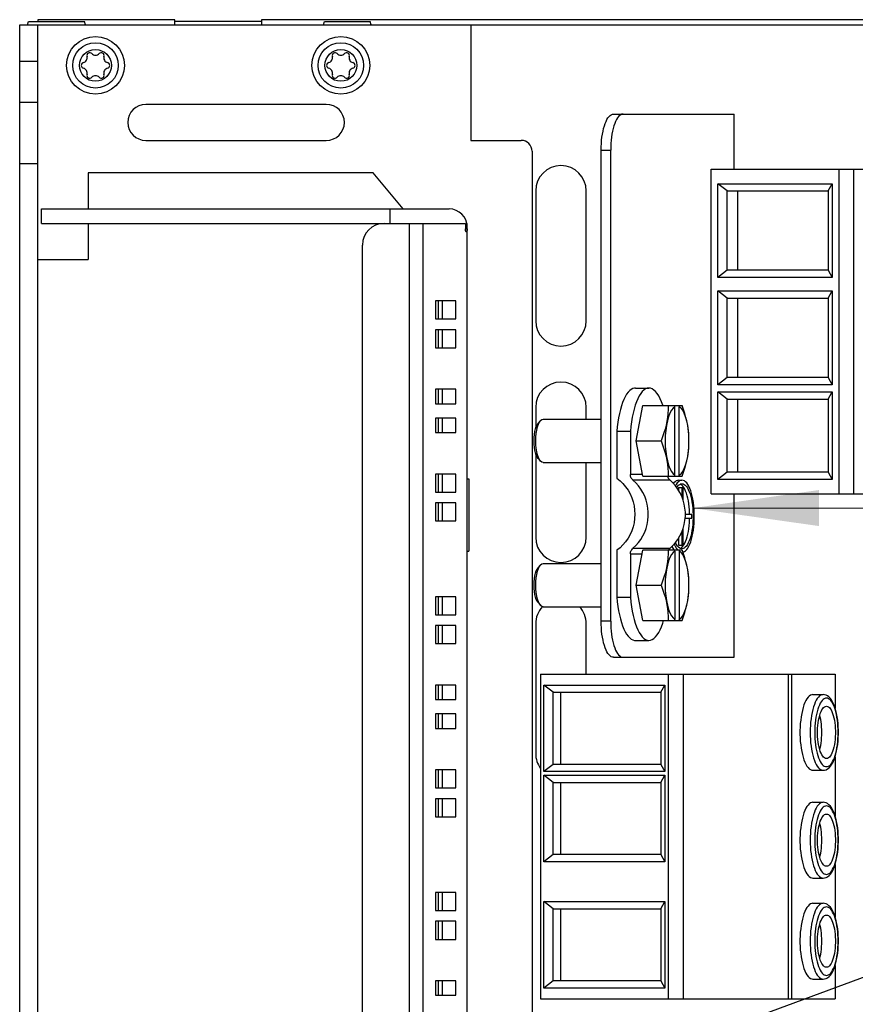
# Model space of a CAD drawing. Extents: x 0 to 594, y 0 to 420.
# Tile 22 of 53: x 200 to 223, y 353 to 380. Entities that reach past the tile are written whole.
import ezdxf

# ---------------------------------------------------------------- set-up
doc = ezdxf.new("R2010")
doc.units = 0
doc.header["$LTSCALE"] = 32.67
doc.layers.get('0').update_dxf_attribs({"linetype": 'CONTINUOUS'})

# ---------------------------------------------------------------- blocks, each defined once
blk = doc.blocks.new('EARTH_BL4', base_point=(243.028, 359.716))
at = {"color": 2, "linetype": 'CONTINUOUS'}
for p, q in [((211.976, 349.337), (258.197, 366.432)), ((218.228, 366.398), (266.095, 366.44))]:
    blk.add_line(p, q, dxfattribs=at)
blk.add_solid([(221.728, 366.901), (218.228, 366.398), (221.729, 365.901)], dxfattribs=at)

msp = doc.modelspace()

# ---------------------------------------------------------------- linework, layer by layer
at = {"color": 7, "linetype": 'CONTINUOUS'}
for p, q in [((199.576, 333.793), (199.576, 379.793)), ((199.576, 379.793), (227.796, 379.793)), ((199.796, 379.793), (199.824, 379.893)), ((199.824, 379.893), (201.367, 379.893)), ((200.076, 379.94), (200.076, 379.893)), ((203.876, 379.94), (200.076, 379.94)), ((200.076, 333.793), (200.076, 379.793)), ((201.396, 379.793), (201.367, 379.893)), ((203.876, 379.793), (203.876, 379.94)), ((206.276, 379.891), (203.876, 379.891)), ((206.276, 379.94), (206.276, 379.793)), ((226.876, 379.94), (206.276, 379.94)), ((207.996, 379.793), (208.024, 379.893)), ((208.024, 379.893), (209.287, 379.893)), ((209.316, 379.793), (209.287, 379.893)), ((212.076, 379.793), (212.076, 376.593)), ((199.576, 378.793), (200.076, 378.793)), ((200.076, 377.643), (199.576, 377.643)), ((208.074, 377.593), (203.074, 377.593)), ((216.032, 377.323), (219.376, 377.323)), ((219.376, 375.793), (219.376, 377.323)), ((203.074, 376.593), (208.074, 376.593)), ((212.076, 376.593), (213.476, 376.593)), ((213.776, 376.293), (213.776, 337.293)), ((215.69, 363.263), (215.69, 376.323)), ((215.69, 376.323), (215.955, 376.323)), ((215.955, 363.263), (215.955, 376.323)), ((200.076, 375.943), (199.576, 375.943)), ((201.476, 375.693), (201.476, 374.693)), ((209.374, 375.693), (201.476, 375.693)), ((210.207, 374.693), (209.374, 375.693)), ((218.74, 366.793), (218.74, 375.793)), ((218.74, 375.793), (226.908, 375.793)), ((222.283, 366.793), (222.283, 375.793)), ((222.694, 366.793), (222.694, 375.793)), ((218.927, 372.793), (218.927, 375.393)), ((219.185, 375.193), (218.927, 375.393)), ((218.927, 375.393), (222.097, 375.393)), ((221.982, 375.193), (222.097, 375.393)), ((222.097, 375.393), (222.097, 372.793)), ((213.876, 375.193), (213.876, 371.593)), ((215.276, 371.593), (215.276, 375.193)), ((219.185, 372.993), (219.185, 375.193)), ((219.185, 375.193), (221.982, 375.193)), ((219.474, 375.193), (219.474, 372.993)), ((221.982, 375.193), (221.982, 372.993)), ((200.176, 374.293), (200.176, 374.693)), ((200.176, 374.693), (211.476, 374.693)), ((209.847, 374.293), (209.847, 374.693)), ((200.176, 374.293), (211.93, 374.293)), ((201.476, 374.293), (201.476, 373.293)), ((210.366, 374.293), (210.366, 339.293)), ((210.753, 374.293), (210.753, 339.293)), ((211.93, 374.293), (211.93, 374.139)), ((211.976, 374.293), (211.965, 374.293)), ((211.976, 339.293), (211.976, 374.293)), ((211.976, 374.139), (211.93, 374.139)), ((209.073, 339.893), (209.073, 373.693)), ((200.076, 373.293), (201.476, 373.293)), ((219.185, 372.993), (218.927, 372.793)), ((221.982, 372.993), (219.185, 372.993)), ((221.982, 372.993), (222.097, 372.793)), ((222.097, 372.793), (218.927, 372.793)), ((218.927, 369.819), (218.927, 372.419)), ((219.185, 372.219), (218.927, 372.419)), ((218.927, 372.419), (222.097, 372.419)), ((221.982, 372.219), (222.097, 372.419)), ((222.097, 372.419), (222.097, 369.819)), ((211.097, 372.143), (211.097, 371.643)), ((211.667, 372.143), (211.097, 372.143)), ((211.176, 372.143), (211.176, 371.643)), ((211.293, 371.643), (211.293, 372.143)), ((211.667, 371.643), (211.667, 372.143)), ((219.185, 370.019), (219.185, 372.219)), ((219.185, 372.219), (221.982, 372.219)), ((219.474, 372.219), (219.474, 370.019)), ((221.982, 372.219), (221.982, 370.019)), ((211.097, 371.643), (211.667, 371.643)), ((211.097, 371.343), (211.097, 370.843)), ((211.667, 371.343), (211.097, 371.343)), ((211.176, 371.343), (211.176, 370.843)), ((211.293, 370.843), (211.293, 371.343)), ((211.667, 370.843), (211.667, 371.343)), ((211.097, 370.843), (211.667, 370.843)), ((219.185, 370.019), (218.927, 369.819)), ((221.982, 370.019), (219.185, 370.019)), ((221.982, 370.019), (222.097, 369.819)), ((211.097, 369.693), (211.097, 369.293)), ((211.667, 369.693), (211.097, 369.693)), ((211.176, 369.693), (211.176, 369.293)), ((211.293, 369.293), (211.293, 369.693)), ((211.667, 369.293), (211.667, 369.693)), ((216.639, 369.727), (217.015, 369.727)), ((222.097, 369.819), (218.927, 369.819)), ((218.927, 367.193), (218.927, 369.619)), ((219.185, 369.419), (218.927, 369.619)), ((218.927, 369.619), (222.097, 369.619)), ((221.982, 369.419), (222.097, 369.619)), ((222.097, 369.619), (222.097, 367.193)), ((219.185, 367.393), (219.185, 369.419)), ((219.185, 369.419), (221.982, 369.419)), ((219.474, 369.419), (219.474, 367.393)), ((221.982, 369.419), (221.982, 367.393)), ((211.097, 369.293), (211.667, 369.293)), ((213.876, 369.193), (213.876, 368.607)), ((215.276, 368.863), (215.276, 369.193)), ((216.657, 368.263), (216.85, 369.241)), ((216.85, 369.241), (217.932, 369.241)), ((217.734, 369.21), (217.723, 369.241)), ((217.734, 367.315), (217.734, 369.21)), ((217.847, 369.241), (217.857, 369.21)), ((217.857, 367.315), (217.857, 369.21)), ((211.097, 368.893), (211.097, 368.493)), ((211.667, 368.893), (211.097, 368.893)), ((211.176, 368.893), (211.176, 368.493)), ((211.293, 368.493), (211.293, 368.893)), ((211.667, 368.493), (211.667, 368.893)), ((213.944, 368.747), (214.009, 368.821)), ((214.083, 368.863), (215.69, 368.863)), ((216.126, 368.528), (216.126, 367.229)), ((216.126, 368.528), (216.502, 368.528)), ((216.502, 368.528), (216.502, 367.329)), ((211.097, 368.493), (211.667, 368.493)), ((216.85, 367.285), (216.657, 368.263)), ((216.657, 368.263), (217.353, 368.263)), ((213.876, 367.918), (213.876, 365.593)), ((213.944, 367.778), (214.009, 367.704)), ((214.009, 367.704), (213.981, 367.742)), ((214.083, 367.663), (215.69, 367.663)), ((215.276, 365.593), (215.276, 367.663)), ((211.097, 367.343), (211.097, 366.843)), ((211.667, 367.343), (211.097, 367.343)), ((211.176, 367.343), (211.176, 366.843)), ((211.293, 366.843), (211.293, 367.343)), ((211.667, 366.843), (211.667, 367.343)), ((211.976, 367.209), (212.026, 367.209)), ((212.026, 367.209), (212.026, 365.209)), ((216.842, 367.329), (216.502, 367.329)), ((217.599, 367.173), (216.573, 367.173)), ((216.85, 367.285), (217.932, 367.285)), ((217.533, 367.285), (217.534, 367.279)), ((217.723, 367.285), (217.734, 367.315)), ((217.836, 367.173), (217.93, 367.173)), ((217.857, 367.315), (217.847, 367.285)), ((219.185, 367.393), (218.927, 367.193)), ((222.097, 367.193), (218.927, 367.193)), ((221.982, 367.393), (219.185, 367.393)), ((221.982, 367.393), (222.097, 367.193)), ((217.836, 366.973), (217.836, 366.894)), ((217.836, 366.973), (217.965, 366.973)), ((217.93, 366.973), (217.93, 366.71)), ((217.965, 366.617), (217.965, 366.973)), ((211.097, 366.843), (211.667, 366.843)), ((218.74, 366.793), (226.908, 366.793)), ((219.376, 362.263), (219.376, 366.793)), ((211.097, 366.543), (211.097, 366.043)), ((211.667, 366.543), (211.097, 366.543)), ((211.176, 366.543), (211.176, 366.043)), ((211.293, 366.043), (211.293, 366.543)), ((211.667, 366.043), (211.667, 366.543)), ((218.019, 366.123), (218.204, 366.123)), ((218.204, 366.223), (218.024, 366.223)), ((218.204, 366.123), (218.204, 366.223)), ((211.097, 366.043), (211.667, 366.043)), ((217.965, 365.373), (217.965, 365.84)), ((217.836, 365.563), (217.836, 365.373)), ((217.93, 365.747), (217.93, 365.373)), ((216.573, 365.284), (217.599, 365.284)), ((216.849, 365.233), (216.855, 365.241)), ((216.855, 365.241), (217.932, 365.241)), ((217.565, 365.247), (217.561, 365.241)), ((217.709, 365.244), (217.713, 365.241)), ((217.734, 365.21), (217.723, 365.241)), ((217.836, 365.373), (217.965, 365.373)), ((217.847, 365.241), (217.857, 365.21)), ((211.976, 365.209), (212.026, 365.209)), ((216.126, 365.229), (216.126, 363.929)), ((216.502, 365.128), (216.502, 363.929)), ((216.502, 365.128), (216.828, 365.128)), ((216.657, 364.263), (216.849, 365.233)), ((217.734, 365.21), (217.734, 363.315)), ((217.857, 365.21), (217.857, 363.315)), ((213.944, 364.747), (214.009, 364.821)), ((214.083, 364.863), (215.69, 364.863)), ((216.85, 363.285), (216.657, 364.263)), ((216.657, 364.263), (217.353, 364.263)), ((211.097, 363.943), (211.097, 363.443)), ((211.667, 363.943), (211.097, 363.943)), ((211.176, 363.943), (211.176, 363.443)), ((211.293, 363.443), (211.293, 363.943)), ((211.667, 363.443), (211.667, 363.943)), ((216.126, 363.929), (216.502, 363.929)), ((213.944, 363.778), (214.009, 363.704)), ((214.009, 363.704), (213.981, 363.742)), ((214.083, 363.663), (215.69, 363.663)), ((211.097, 363.443), (211.667, 363.443)), ((211.097, 363.143), (211.097, 362.643)), ((211.667, 363.143), (211.097, 363.143)), ((211.176, 363.143), (211.176, 362.643)), ((211.293, 362.643), (211.293, 363.143)), ((211.667, 362.643), (211.667, 363.143)), ((213.876, 363.193), (213.876, 359.593)), ((215.276, 361.793), (215.276, 363.193)), ((215.955, 363.263), (215.69, 363.263)), ((216.85, 363.285), (217.932, 363.285)), ((217.723, 363.285), (217.734, 363.315)), ((217.857, 363.315), (217.847, 363.285)), ((211.097, 362.643), (211.667, 362.643)), ((216.639, 362.731), (217.015, 362.731)), ((216.032, 362.263), (219.376, 362.263)), ((214.008, 361.793), (214.008, 352.793)), ((214.008, 361.793), (222.176, 361.793)), ((217.551, 361.793), (217.551, 352.793)), ((217.961, 361.793), (217.961, 352.793)), ((220.874, 361.793), (220.874, 352.793)), ((220.968, 361.793), (220.968, 352.793)), ((222.176, 361.793), (222.176, 360.855)), ((211.097, 361.493), (211.097, 361.093)), ((211.667, 361.493), (211.097, 361.493)), ((211.176, 361.493), (211.176, 361.093)), ((211.293, 361.093), (211.293, 361.493)), ((211.667, 361.093), (211.667, 361.493)), ((214.101, 359.093), (214.101, 361.493)), ((214.36, 361.293), (214.101, 361.493)), ((214.101, 361.493), (217.458, 361.493)), ((217.344, 361.293), (217.458, 361.493)), ((217.458, 361.493), (217.458, 359.093)), ((214.36, 359.293), (214.36, 361.293)), ((214.36, 361.293), (217.344, 361.293)), ((214.577, 359.293), (214.577, 361.293)), ((217.344, 361.293), (217.344, 359.293)), ((221.56, 361.231), (221.842, 361.231)), ((211.097, 361.093), (211.667, 361.093)), ((211.097, 360.693), (211.097, 360.293)), ((211.667, 360.693), (211.097, 360.693)), ((211.176, 360.693), (211.176, 360.293)), ((211.293, 360.293), (211.293, 360.693)), ((211.667, 360.293), (211.667, 360.693)), ((211.097, 360.293), (211.667, 360.293)), ((214.36, 359.293), (214.101, 359.093)), ((217.344, 359.293), (214.36, 359.293)), ((217.344, 359.293), (217.458, 359.093)), ((222.176, 359.505), (222.176, 357.867)), ((211.097, 359.143), (211.097, 358.643)), ((211.667, 359.143), (211.097, 359.143)), ((211.176, 359.143), (211.176, 358.643)), ((211.293, 358.643), (211.293, 359.143)), ((211.667, 358.643), (211.667, 359.143)), ((217.458, 359.093), (214.101, 359.093)), ((214.101, 356.593), (214.101, 358.993)), ((214.36, 358.793), (214.101, 358.993)), ((214.101, 358.993), (217.458, 358.993)), ((217.344, 358.793), (217.458, 358.993)), ((217.458, 358.993), (217.458, 356.593)), ((221.56, 359.131), (221.842, 359.131)), ((214.36, 356.793), (214.36, 358.793)), ((214.36, 358.793), (217.344, 358.793)), ((214.577, 356.793), (214.577, 358.793)), ((217.344, 358.793), (217.344, 356.793)), ((211.097, 358.643), (211.667, 358.643)), ((211.097, 358.343), (211.097, 357.843)), ((211.667, 358.343), (211.097, 358.343)), ((211.176, 358.343), (211.176, 357.843)), ((211.293, 357.843), (211.293, 358.343)), ((211.667, 357.843), (211.667, 358.343)), ((221.56, 358.243), (221.842, 358.243)), ((211.097, 357.843), (211.667, 357.843)), ((214.36, 356.793), (214.101, 356.593)), ((217.344, 356.793), (214.36, 356.793)), ((217.344, 356.793), (217.458, 356.593)), ((217.458, 356.593), (214.101, 356.593)), ((222.176, 356.517), (222.176, 355.067)), ((221.56, 356.143), (221.842, 356.143)), ((211.097, 355.743), (211.097, 355.243)), ((211.667, 355.743), (211.097, 355.743)), ((211.176, 355.743), (211.176, 355.243)), ((211.293, 355.243), (211.293, 355.743)), ((211.667, 355.243), (211.667, 355.743)), ((214.101, 353.093), (214.101, 355.493)), ((214.36, 355.293), (214.101, 355.493)), ((214.101, 355.493), (217.458, 355.493)), ((217.344, 355.293), (217.458, 355.493)), ((217.458, 355.493), (217.458, 353.093)), ((221.56, 355.443), (221.842, 355.443)), ((211.097, 355.243), (211.667, 355.243)), ((214.36, 353.293), (214.36, 355.293)), ((214.36, 355.293), (217.344, 355.293)), ((214.577, 353.293), (214.577, 355.293)), ((217.344, 355.293), (217.344, 353.293)), ((211.097, 354.943), (211.097, 354.443)), ((211.667, 354.943), (211.097, 354.943)), ((211.176, 354.943), (211.176, 354.443)), ((211.293, 354.443), (211.293, 354.943)), ((211.667, 354.443), (211.667, 354.943)), ((211.097, 354.443), (211.667, 354.443)), ((222.176, 353.717), (222.176, 352.793)), ((211.097, 353.293), (211.097, 352.893)), ((211.667, 353.293), (211.097, 353.293)), ((211.176, 353.293), (211.176, 352.893)), ((211.293, 352.893), (211.293, 353.293)), ((211.667, 352.893), (211.667, 353.293)), ((214.36, 353.293), (214.101, 353.093)), ((217.344, 353.293), (214.36, 353.293)), ((217.344, 353.293), (217.458, 353.093)), ((221.56, 353.343), (221.842, 353.343)), ((217.458, 353.093), (214.101, 353.093)), ((211.097, 352.893), (211.667, 352.893)), ((214.008, 352.793), (222.176, 352.793))]:
    msp.add_line(p, q, dxfattribs=at)
for points in [[(215.69, 376.323), (215.692, 376.415), (215.696, 376.506), (215.704, 376.596), (215.714, 376.684), (215.726, 376.768), (215.742, 376.849), (215.76, 376.925), (215.78, 376.996), (215.802, 377.062), (215.826, 377.121), (215.852, 377.173), (215.88, 377.218), (215.909, 377.255), (215.939, 377.284), (215.97, 377.306), (216.001, 377.318), (216.032, 377.323)], [(216.297, 377.323), (216.266, 377.318), (216.235, 377.306), (216.204, 377.284), (216.174, 377.255), (216.145, 377.218), (216.117, 377.173), (216.091, 377.121), (216.067, 377.062), (216.045, 376.996), (216.024, 376.925), (216.007, 376.849), (215.991, 376.768), (215.978, 376.684), (215.968, 376.596), (215.961, 376.506), (215.957, 376.415), (215.955, 376.323)], [(211.953, 374.055), (211.949, 374.056), (211.945, 374.06), (211.941, 374.066), (211.938, 374.075), (211.935, 374.086), (211.933, 374.098), (211.931, 374.111), (211.93, 374.125), (211.93, 374.139)], [(211.976, 374.139), (211.975, 374.125), (211.974, 374.111), (211.973, 374.098), (211.97, 374.086), (211.968, 374.075), (211.964, 374.066), (211.961, 374.06), (211.957, 374.056), (211.953, 374.055)], [(216.639, 369.727), (216.617, 369.725), (216.571, 369.714), (216.526, 369.69), (216.482, 369.656), (216.439, 369.61), (216.397, 369.554), (216.358, 369.487), (216.32, 369.411), (216.285, 369.325), (216.253, 369.231), (216.223, 369.129), (216.197, 369.019), (216.174, 368.904), (216.154, 368.783), (216.138, 368.657), (216.126, 368.528)], [(217.015, 369.727), (216.968, 369.72), (216.921, 369.702), (216.875, 369.671), (216.83, 369.628), (216.787, 369.574), (216.745, 369.508), (216.706, 369.432), (216.669, 369.346), (216.635, 369.25), (216.604, 369.146), (216.576, 369.034), (216.552, 368.916), (216.531, 368.791), (216.515, 368.662), (216.502, 368.528)], [(217.399, 369.241), (217.396, 369.25), (217.362, 369.346), (217.325, 369.432), (217.285, 369.508), (217.244, 369.574), (217.2, 369.628), (217.155, 369.671), (217.109, 369.702), (217.062, 369.72), (217.015, 369.727)], [(217.546, 369.241), (217.544, 369.129), (217.538, 369.021), (217.527, 368.913), (217.511, 368.806), (217.49, 368.698), (217.463, 368.59), (217.431, 368.482), (217.395, 368.374), (217.353, 368.263)], [(217.734, 369.21), (217.685, 369.171), (217.639, 369.111), (217.596, 369.031), (217.558, 368.933), (217.526, 368.819), (217.5, 368.692), (217.481, 368.554), (217.469, 368.41), (217.465, 368.263), (217.469, 368.115), (217.481, 367.971), (217.5, 367.834), (217.526, 367.706), (217.558, 367.592), (217.596, 367.494), (217.639, 367.414), (217.685, 367.354), (217.734, 367.315)], [(218.125, 368.263), (218.121, 368.41), (218.11, 368.554), (218.091, 368.692), (218.065, 368.819), (218.032, 368.933), (217.995, 369.031), (217.952, 369.111), (217.906, 369.171), (217.857, 369.21)], [(218.125, 368.263), (218.123, 368.374), (218.117, 368.482), (218.106, 368.59), (218.09, 368.698), (218.069, 368.806), (218.042, 368.913), (218.011, 369.021), (217.974, 369.129), (217.932, 369.241)], [(213.952, 368.723), (213.981, 368.783), (214.009, 368.821)], [(214.009, 368.821), (214.014, 368.827), (214.048, 368.854), (214.083, 368.863)], [(213.944, 367.778), (213.92, 367.812), (213.894, 367.864), (213.872, 367.928), (213.854, 368.002), (213.841, 368.084), (213.833, 368.172), (213.83, 368.263), (213.833, 368.353), (213.841, 368.441), (213.854, 368.523), (213.872, 368.598), (213.894, 368.662), (213.92, 368.714), (213.944, 368.747)], [(213.981, 367.742), (213.952, 367.802), (213.926, 367.876), (213.906, 367.962), (213.891, 368.057), (213.881, 368.158), (213.878, 368.263), (213.881, 368.367), (213.891, 368.468), (213.906, 368.563), (213.926, 368.649), (213.952, 368.723)], [(217.353, 368.263), (217.395, 368.151), (217.431, 368.043), (217.463, 367.935), (217.49, 367.828), (217.511, 367.72), (217.527, 367.612), (217.538, 367.504), (217.544, 367.396), (217.546, 367.285)], [(217.857, 367.315), (217.906, 367.354), (217.952, 367.414), (217.995, 367.494), (218.032, 367.592), (218.065, 367.706), (218.091, 367.834), (218.11, 367.971), (218.121, 368.115), (218.125, 368.263)], [(217.932, 367.285), (217.974, 367.396), (218.011, 367.504), (218.042, 367.612), (218.069, 367.72), (218.09, 367.828), (218.106, 367.935), (218.117, 368.043), (218.123, 368.151), (218.125, 368.263)], [(214.083, 367.663), (214.048, 367.672), (214.014, 367.698), (214.009, 367.704)], [(216.126, 367.229), (216.215, 367.158), (216.296, 367.078), (216.37, 366.99), (216.435, 366.895), (216.491, 366.794), (216.538, 366.688), (216.575, 366.577), (216.602, 366.463), (216.618, 366.346), (216.623, 366.229), (216.618, 366.111), (216.602, 365.995), (216.575, 365.881), (216.538, 365.77), (216.491, 365.663), (216.435, 365.562), (216.37, 365.467), (216.296, 365.379), (216.215, 365.3), (216.126, 365.229)], [(216.573, 367.173), (216.555, 367.19), (216.539, 367.21), (216.526, 367.231), (216.516, 367.254), (216.508, 367.279), (216.504, 367.304), (216.502, 367.329)], [(216.573, 365.284), (216.653, 365.359), (216.726, 365.443), (216.792, 365.533), (216.849, 365.629), (216.898, 365.731), (216.938, 365.837), (216.967, 365.946), (216.987, 366.058), (216.998, 366.172), (216.998, 366.286), (216.987, 366.399), (216.967, 366.511), (216.938, 366.621), (216.898, 366.727), (216.849, 366.828), (216.792, 366.925), (216.726, 367.015), (216.653, 367.098), (216.573, 367.173)], [(217.534, 367.279), (217.542, 367.254), (217.552, 367.231), (217.565, 367.21), (217.581, 367.19), (217.599, 367.173)], [(217.599, 365.284), (217.679, 365.359), (217.752, 365.443), (217.818, 365.533), (217.876, 365.629), (217.924, 365.731), (217.964, 365.837), (217.993, 365.946), (218.014, 366.058), (218.024, 366.172), (218.024, 366.286), (218.014, 366.399), (217.993, 366.511), (217.964, 366.621), (217.924, 366.727), (217.876, 366.828), (217.818, 366.925), (217.752, 367.015), (217.679, 367.098), (217.599, 367.173)], [(217.836, 367.173), (217.804, 367.168), (217.772, 367.155), (217.74, 367.132), (217.709, 367.101), (217.694, 367.081)], [(217.93, 367.173), (217.897, 367.168), (217.864, 367.153), (217.831, 367.13), (217.8, 367.096), (217.769, 367.055), (217.749, 367.019)], [(217.956, 365.176), (217.964, 365.177), (217.997, 365.192), (218.03, 365.216), (218.061, 365.249), (218.092, 365.291), (218.12, 365.341), (218.147, 365.4), (218.172, 365.466), (218.195, 365.538), (218.215, 365.617), (218.232, 365.701), (218.246, 365.79), (218.258, 365.882), (218.266, 365.978), (218.271, 366.075), (218.272, 366.173), (218.271, 366.271), (218.266, 366.368), (218.258, 366.463), (218.246, 366.555), (218.232, 366.644), (218.215, 366.728), (218.195, 366.807), (218.172, 366.88), (218.147, 366.946), (218.12, 367.004), (218.092, 367.055), (218.061, 367.096), (218.03, 367.13), (217.997, 367.153), (217.964, 367.168), (217.93, 367.173)], [(217.787, 366.968), (217.809, 367), (217.838, 367.031), (217.868, 367.054), (217.899, 367.068), (217.93, 367.073)], [(217.982, 366.966), (217.954, 367.004), (217.926, 367.034), (217.897, 367.055), (217.884, 367.061)], [(217.93, 367.073), (217.962, 367.068), (217.992, 367.054), (218.023, 367.031), (218.052, 367), (218.08, 366.96), (218.106, 366.911), (218.131, 366.855), (218.154, 366.793), (218.174, 366.724), (218.192, 366.649), (218.207, 366.569), (218.219, 366.485), (218.228, 366.398), (218.235, 366.309), (218.238, 366.218), (218.238, 366.127), (218.235, 366.036), (218.228, 365.947), (218.219, 365.86), (218.207, 365.776), (218.192, 365.697), (218.174, 365.622), (218.154, 365.553), (218.131, 365.49), (218.106, 365.434), (218.08, 365.386), (218.052, 365.346), (218.023, 365.314), (217.992, 365.291), (217.962, 365.277), (217.93, 365.273)], [(218.143, 366.223), (218.143, 366.261), (218.138, 366.348), (218.131, 366.434), (218.121, 366.517), (218.108, 366.597), (218.092, 366.673), (218.074, 366.744), (218.054, 366.809), (218.032, 366.868), (218.007, 366.921), (217.982, 366.966)], [(217.954, 365.341), (217.982, 365.379), (218.007, 365.424), (218.032, 365.477), (218.054, 365.536), (218.074, 365.602), (218.092, 365.673), (218.108, 365.748), (218.121, 365.828), (218.131, 365.911), (218.138, 365.997), (218.143, 366.084), (218.143, 366.123)], [(216.502, 365.128), (216.504, 365.153), (216.508, 365.179), (216.516, 365.203), (216.526, 365.226), (216.539, 365.247), (216.555, 365.267), (216.573, 365.284)], [(217.546, 365.241), (217.544, 365.129), (217.538, 365.021), (217.527, 364.913), (217.511, 364.806), (217.49, 364.698), (217.463, 364.59), (217.431, 364.482), (217.395, 364.374), (217.353, 364.263)], [(217.599, 365.284), (217.581, 365.267), (217.565, 365.247)], [(217.651, 365.333), (217.652, 365.331), (217.68, 365.284), (217.709, 365.244)], [(217.714, 365.399), (217.74, 365.341), (217.769, 365.291), (217.8, 365.249), (217.807, 365.241)], [(217.93, 365.273), (217.899, 365.277), (217.868, 365.291), (217.838, 365.314), (217.809, 365.346), (217.781, 365.386), (217.755, 365.434), (217.751, 365.441)], [(217.884, 365.284), (217.897, 365.29), (217.926, 365.311), (217.954, 365.341)], [(218.125, 364.263), (218.123, 364.374), (218.117, 364.482), (218.106, 364.59), (218.09, 364.698), (218.069, 364.806), (218.042, 364.913), (218.011, 365.021), (217.974, 365.129), (217.932, 365.241)], [(217.734, 365.21), (217.685, 365.171), (217.639, 365.111), (217.596, 365.031), (217.558, 364.933), (217.526, 364.819), (217.5, 364.692), (217.481, 364.554), (217.469, 364.41), (217.465, 364.263), (217.469, 364.115), (217.481, 363.971), (217.5, 363.834), (217.526, 363.706), (217.558, 363.592), (217.596, 363.494), (217.639, 363.414), (217.685, 363.354), (217.734, 363.315)], [(218.125, 364.263), (218.121, 364.41), (218.11, 364.554), (218.091, 364.692), (218.065, 364.819), (218.032, 364.933), (217.995, 365.031), (217.952, 365.111), (217.906, 365.171), (217.857, 365.21)], [(213.944, 363.778), (213.92, 363.812), (213.894, 363.864), (213.872, 363.928), (213.854, 364.002), (213.841, 364.084), (213.833, 364.172), (213.83, 364.263), (213.833, 364.353), (213.841, 364.441), (213.854, 364.523), (213.872, 364.598), (213.894, 364.662), (213.92, 364.714), (213.944, 364.747)], [(213.981, 363.742), (213.952, 363.802), (213.926, 363.876), (213.906, 363.962), (213.891, 364.057), (213.881, 364.158), (213.878, 364.263), (213.881, 364.367), (213.891, 364.468), (213.906, 364.563), (213.926, 364.649), (213.952, 364.723)], [(213.952, 364.723), (213.981, 364.783), (214.009, 364.821)], [(214.009, 364.821), (214.014, 364.827), (214.048, 364.854), (214.083, 364.863)], [(217.353, 364.263), (217.395, 364.151), (217.431, 364.043), (217.463, 363.935), (217.49, 363.828), (217.511, 363.72), (217.527, 363.612), (217.538, 363.504), (217.544, 363.396), (217.546, 363.285)], [(217.857, 363.315), (217.906, 363.354), (217.952, 363.414), (217.995, 363.494), (218.032, 363.592), (218.065, 363.706), (218.091, 363.834), (218.11, 363.971), (218.121, 364.115), (218.125, 364.263)], [(217.932, 363.285), (217.974, 363.396), (218.011, 363.504), (218.042, 363.612), (218.069, 363.72), (218.09, 363.828), (218.106, 363.935), (218.117, 364.043), (218.123, 364.151), (218.125, 364.263)], [(216.126, 363.929), (216.138, 363.8), (216.154, 363.674), (216.174, 363.553), (216.197, 363.438), (216.223, 363.329), (216.253, 363.226), (216.285, 363.132), (216.32, 363.046), (216.358, 362.97), (216.397, 362.903), (216.439, 362.847), (216.482, 362.801), (216.526, 362.767), (216.571, 362.744), (216.617, 362.732), (216.639, 362.731)], [(216.502, 363.929), (216.515, 363.796), (216.531, 363.666), (216.552, 363.542), (216.576, 363.423), (216.604, 363.311), (216.635, 363.207), (216.669, 363.111), (216.706, 363.025), (216.745, 362.949), (216.787, 362.883), (216.83, 362.829), (216.875, 362.786), (216.921, 362.755), (216.968, 362.737), (217.015, 362.731)], [(214.083, 363.663), (214.048, 363.672), (214.014, 363.698), (214.009, 363.704)], [(216.032, 362.263), (216.001, 362.267), (215.97, 362.28), (215.939, 362.301), (215.909, 362.33), (215.88, 362.367), (215.852, 362.412), (215.826, 362.465), (215.802, 362.524), (215.78, 362.589), (215.76, 362.66), (215.742, 362.736), (215.726, 362.817), (215.714, 362.901), (215.704, 362.989), (215.696, 363.079), (215.692, 363.17), (215.69, 363.263)], [(215.955, 363.263), (215.957, 363.17), (215.961, 363.079), (215.968, 362.989), (215.978, 362.901), (215.991, 362.817), (216.007, 362.736), (216.024, 362.66), (216.045, 362.589), (216.067, 362.524), (216.091, 362.465), (216.117, 362.412), (216.145, 362.367), (216.174, 362.33), (216.204, 362.301), (216.235, 362.28), (216.266, 362.267), (216.297, 362.263)], [(217.015, 362.731), (217.062, 362.737), (217.109, 362.755), (217.155, 362.786), (217.2, 362.829), (217.244, 362.883), (217.285, 362.949), (217.325, 363.025), (217.362, 363.111), (217.396, 363.207), (217.419, 363.285)], [(221.56, 361.231), (221.526, 361.226), (221.492, 361.212), (221.459, 361.188), (221.426, 361.155), (221.395, 361.114), (221.366, 361.064), (221.338, 361.006), (221.312, 360.941), (221.289, 360.868), (221.267, 360.79), (221.249, 360.706), (221.233, 360.617), (221.221, 360.524), (221.211, 360.428), (221.204, 360.33), (221.201, 360.231), (221.201, 360.131), (221.204, 360.031), (221.211, 359.933), (221.221, 359.837), (221.233, 359.744), (221.249, 359.656), (221.267, 359.572), (221.289, 359.493), (221.312, 359.421), (221.338, 359.355), (221.366, 359.297), (221.395, 359.247), (221.426, 359.206), (221.459, 359.173), (221.492, 359.15), (221.526, 359.135), (221.56, 359.131)], [(221.842, 361.231), (221.809, 361.226), (221.776, 361.213), (221.744, 361.191), (221.712, 361.16), (221.682, 361.121), (221.653, 361.073), (221.625, 361.019), (221.6, 360.957), (221.576, 360.888), (221.555, 360.813), (221.537, 360.733), (221.52, 360.649), (221.507, 360.56), (221.496, 360.468), (221.489, 360.374), (221.484, 360.277), (221.483, 360.181), (221.484, 360.084), (221.489, 359.988), (221.496, 359.893), (221.507, 359.801), (221.52, 359.713), (221.537, 359.628), (221.555, 359.548), (221.576, 359.473), (221.6, 359.405), (221.625, 359.343), (221.653, 359.288), (221.682, 359.241), (221.712, 359.202), (221.744, 359.171), (221.776, 359.148), (221.809, 359.135), (221.842, 359.131)], [(221.842, 359.131), (221.883, 359.135), (221.923, 359.147), (221.965, 359.168), (222.006, 359.2), (222.047, 359.243), (222.085, 359.298), (222.119, 359.36), (222.149, 359.43), (222.175, 359.504), (222.198, 359.585), (222.218, 359.669), (222.234, 359.758), (222.247, 359.85), (222.257, 359.944), (222.263, 360.041), (222.266, 360.138), (222.266, 360.236), (222.263, 360.334), (222.256, 360.43), (222.246, 360.524), (222.232, 360.615), (222.216, 360.703), (222.196, 360.787), (222.172, 360.866), (222.146, 360.94), (222.115, 361.008), (222.081, 361.069), (222.043, 361.122), (222.003, 361.164), (221.963, 361.194), (221.923, 361.215), (221.882, 361.227), (221.842, 361.231)], [(221.936, 361.131), (221.906, 361.127), (221.876, 361.114), (221.847, 361.094), (221.818, 361.066), (221.791, 361.031), (221.765, 360.988), (221.74, 360.939), (221.717, 360.883), (221.696, 360.821), (221.677, 360.753), (221.66, 360.681), (221.645, 360.604), (221.633, 360.524), (221.623, 360.441), (221.616, 360.355), (221.612, 360.268), (221.611, 360.181), (221.612, 360.093), (221.616, 360.006), (221.623, 359.921), (221.633, 359.837), (221.645, 359.757), (221.66, 359.68), (221.677, 359.608), (221.696, 359.541), (221.717, 359.479), (221.74, 359.422), (221.765, 359.373), (221.791, 359.33), (221.818, 359.295), (221.847, 359.267), (221.876, 359.247), (221.906, 359.235), (221.936, 359.231)], [(221.936, 359.456), (221.909, 359.46), (221.882, 359.473), (221.857, 359.494), (221.832, 359.523), (221.808, 359.559), (221.786, 359.603), (221.765, 359.654), (221.747, 359.711), (221.731, 359.774), (221.717, 359.841), (221.705, 359.912), (221.697, 359.987), (221.691, 360.063), (221.688, 360.141), (221.688, 360.22), (221.691, 360.298), (221.697, 360.375), (221.705, 360.449), (221.717, 360.52), (221.731, 360.587), (221.747, 360.65), (221.765, 360.707), (221.786, 360.758), (221.808, 360.802), (221.832, 360.839), (221.857, 360.868), (221.882, 360.889), (221.909, 360.901), (221.936, 360.906)], [(221.936, 359.231), (221.966, 359.235), (221.996, 359.247), (222.025, 359.267), (222.053, 359.295), (222.081, 359.33), (222.107, 359.373), (222.132, 359.422), (222.155, 359.479), (222.176, 359.541), (222.195, 359.608), (222.212, 359.68), (222.227, 359.757), (222.239, 359.837), (222.248, 359.921), (222.255, 360.006), (222.259, 360.093), (222.261, 360.181), (222.259, 360.268), (222.255, 360.355), (222.248, 360.441), (222.239, 360.524), (222.227, 360.604), (222.212, 360.681), (222.195, 360.753), (222.176, 360.821), (222.155, 360.883), (222.132, 360.939), (222.107, 360.988), (222.081, 361.031), (222.053, 361.066), (222.025, 361.094), (221.996, 361.114), (221.966, 361.127), (221.936, 361.131)], [(221.936, 360.906), (221.963, 360.901), (221.989, 360.889), (222.015, 360.868), (222.04, 360.839), (222.064, 360.802), (222.086, 360.758), (222.106, 360.707), (222.125, 360.65), (222.141, 360.587), (222.155, 360.52), (222.166, 360.449), (222.175, 360.375), (222.181, 360.298), (222.183, 360.22), (222.183, 360.141), (222.181, 360.063), (222.175, 359.987), (222.166, 359.912), (222.155, 359.841), (222.141, 359.774), (222.125, 359.711), (222.106, 359.654), (222.086, 359.603), (222.064, 359.559), (222.04, 359.523), (222.015, 359.494), (221.989, 359.473), (221.963, 359.46), (221.936, 359.456)], [(221.748, 359.708), (221.761, 359.754), (221.775, 359.818), (221.786, 359.886), (221.796, 359.957), (221.802, 360.03), (221.807, 360.105), (221.808, 360.181), (221.807, 360.256), (221.802, 360.331), (221.796, 360.405), (221.786, 360.475), (221.775, 360.543), (221.761, 360.607), (221.748, 360.653)], [(221.56, 358.243), (221.526, 358.238), (221.492, 358.224), (221.459, 358.2), (221.426, 358.167), (221.395, 358.126), (221.366, 358.076), (221.338, 358.018), (221.312, 357.953), (221.289, 357.88), (221.267, 357.802), (221.249, 357.718), (221.233, 357.629), (221.221, 357.536), (221.211, 357.44), (221.204, 357.342), (221.201, 357.243), (221.201, 357.143), (221.204, 357.043), (221.211, 356.945), (221.221, 356.849), (221.233, 356.756), (221.249, 356.668), (221.267, 356.584), (221.289, 356.505), (221.312, 356.433), (221.338, 356.367), (221.366, 356.309), (221.395, 356.259), (221.426, 356.218), (221.459, 356.185), (221.492, 356.162), (221.526, 356.147), (221.56, 356.143)], [(221.842, 358.243), (221.809, 358.238), (221.776, 358.225), (221.744, 358.203), (221.712, 358.172), (221.682, 358.133), (221.653, 358.085), (221.625, 358.031), (221.6, 357.969), (221.576, 357.9), (221.555, 357.825), (221.537, 357.745), (221.52, 357.661), (221.507, 357.572), (221.496, 357.48), (221.489, 357.386), (221.484, 357.289), (221.483, 357.193), (221.484, 357.096), (221.489, 357), (221.496, 356.905), (221.507, 356.813), (221.52, 356.725), (221.537, 356.64), (221.555, 356.56), (221.576, 356.485), (221.6, 356.417), (221.625, 356.355), (221.653, 356.3), (221.682, 356.253), (221.712, 356.214), (221.744, 356.183), (221.776, 356.16), (221.809, 356.147), (221.842, 356.143)], [(221.936, 358.143), (221.906, 358.139), (221.876, 358.126), (221.847, 358.106), (221.818, 358.078), (221.791, 358.043), (221.765, 358), (221.74, 357.951), (221.717, 357.895), (221.696, 357.833), (221.677, 357.765), (221.66, 357.693), (221.645, 357.616), (221.633, 357.536), (221.623, 357.453), (221.616, 357.367), (221.612, 357.28), (221.611, 357.193), (221.612, 357.105), (221.616, 357.018), (221.623, 356.933), (221.633, 356.849), (221.645, 356.769), (221.66, 356.692), (221.677, 356.62), (221.696, 356.553), (221.717, 356.491), (221.74, 356.434), (221.765, 356.385), (221.791, 356.342), (221.818, 356.307), (221.847, 356.279), (221.876, 356.259), (221.906, 356.247), (221.936, 356.243)], [(221.842, 356.143), (221.883, 356.147), (221.923, 356.159), (221.965, 356.18), (222.006, 356.212), (222.047, 356.255), (222.085, 356.31), (222.119, 356.372), (222.149, 356.442), (222.175, 356.516), (222.198, 356.597), (222.218, 356.681), (222.234, 356.77), (222.247, 356.862), (222.257, 356.956), (222.263, 357.053), (222.266, 357.15), (222.266, 357.248), (222.263, 357.346), (222.256, 357.442), (222.246, 357.536), (222.232, 357.627), (222.216, 357.715), (222.196, 357.799), (222.172, 357.878), (222.146, 357.952), (222.115, 358.02), (222.081, 358.081), (222.043, 358.134), (222.003, 358.176), (221.963, 358.206), (221.923, 358.227), (221.882, 358.239), (221.842, 358.243)], [(221.936, 356.243), (221.966, 356.247), (221.996, 356.259), (222.025, 356.279), (222.053, 356.307), (222.081, 356.342), (222.107, 356.385), (222.132, 356.434), (222.155, 356.491), (222.176, 356.553), (222.195, 356.62), (222.212, 356.692), (222.227, 356.769), (222.239, 356.849), (222.248, 356.933), (222.255, 357.018), (222.259, 357.105), (222.261, 357.193), (222.259, 357.28), (222.255, 357.367), (222.248, 357.453), (222.239, 357.536), (222.227, 357.616), (222.212, 357.693), (222.195, 357.765), (222.176, 357.833), (222.155, 357.895), (222.132, 357.951), (222.107, 358), (222.081, 358.043), (222.053, 358.078), (222.025, 358.106), (221.996, 358.126), (221.966, 358.139), (221.936, 358.143)], [(221.936, 356.468), (221.909, 356.472), (221.882, 356.485), (221.857, 356.506), (221.832, 356.535), (221.808, 356.571), (221.786, 356.615), (221.765, 356.666), (221.747, 356.723), (221.731, 356.786), (221.717, 356.853), (221.705, 356.924), (221.697, 356.999), (221.691, 357.075), (221.688, 357.153), (221.688, 357.232), (221.691, 357.31), (221.697, 357.387), (221.705, 357.461), (221.717, 357.532), (221.731, 357.599), (221.747, 357.662), (221.765, 357.719), (221.786, 357.77), (221.808, 357.814), (221.832, 357.851), (221.857, 357.88), (221.882, 357.901), (221.909, 357.913), (221.936, 357.918)], [(221.936, 357.918), (221.963, 357.913), (221.989, 357.901), (222.015, 357.88), (222.04, 357.851), (222.064, 357.814), (222.086, 357.77), (222.106, 357.719), (222.125, 357.662), (222.141, 357.599), (222.155, 357.532), (222.166, 357.461), (222.175, 357.387), (222.181, 357.31), (222.183, 357.232), (222.183, 357.153), (222.181, 357.075), (222.175, 356.999), (222.166, 356.924), (222.155, 356.853), (222.141, 356.786), (222.125, 356.723), (222.106, 356.666), (222.086, 356.615), (222.064, 356.571), (222.04, 356.535), (222.015, 356.506), (221.989, 356.485), (221.963, 356.472), (221.936, 356.468)], [(221.748, 356.72), (221.761, 356.766), (221.775, 356.83), (221.786, 356.898), (221.796, 356.969), (221.802, 357.042), (221.807, 357.117), (221.808, 357.193), (221.807, 357.268), (221.802, 357.343), (221.796, 357.417), (221.786, 357.487), (221.775, 357.555), (221.761, 357.619), (221.748, 357.665)], [(221.56, 355.443), (221.526, 355.438), (221.492, 355.424), (221.459, 355.4), (221.426, 355.367), (221.395, 355.326), (221.366, 355.276), (221.338, 355.218), (221.312, 355.153), (221.289, 355.08), (221.267, 355.002), (221.249, 354.918), (221.233, 354.829), (221.221, 354.736), (221.211, 354.64), (221.204, 354.542), (221.201, 354.443), (221.201, 354.343), (221.204, 354.243), (221.211, 354.145), (221.221, 354.049), (221.233, 353.956), (221.249, 353.868), (221.267, 353.784), (221.289, 353.705), (221.312, 353.633), (221.338, 353.567), (221.366, 353.509), (221.395, 353.459), (221.426, 353.418), (221.459, 353.385), (221.492, 353.362), (221.526, 353.347), (221.56, 353.343)], [(221.842, 355.443), (221.809, 355.438), (221.776, 355.425), (221.744, 355.403), (221.712, 355.372), (221.682, 355.333), (221.653, 355.285), (221.625, 355.231), (221.6, 355.169), (221.576, 355.1), (221.555, 355.025), (221.537, 354.945), (221.52, 354.861), (221.507, 354.772), (221.496, 354.68), (221.489, 354.586), (221.484, 354.489), (221.483, 354.393), (221.484, 354.296), (221.489, 354.2), (221.496, 354.105), (221.507, 354.013), (221.52, 353.925), (221.537, 353.84), (221.555, 353.76), (221.576, 353.685), (221.6, 353.617), (221.625, 353.555), (221.653, 353.5), (221.682, 353.453), (221.712, 353.414), (221.744, 353.383), (221.776, 353.36), (221.809, 353.347), (221.842, 353.343)], [(221.842, 353.343), (221.883, 353.347), (221.923, 353.359), (221.965, 353.38), (222.006, 353.412), (222.047, 353.455), (222.085, 353.51), (222.119, 353.572), (222.149, 353.642), (222.175, 353.716), (222.198, 353.797), (222.218, 353.881), (222.234, 353.97), (222.247, 354.062), (222.257, 354.156), (222.263, 354.253), (222.266, 354.35), (222.266, 354.448), (222.263, 354.546), (222.256, 354.642), (222.246, 354.736), (222.232, 354.827), (222.216, 354.915), (222.196, 354.999), (222.172, 355.078), (222.146, 355.152), (222.115, 355.22), (222.081, 355.281), (222.043, 355.334), (222.003, 355.376), (221.963, 355.406), (221.923, 355.427), (221.882, 355.439), (221.842, 355.443)], [(221.936, 355.343), (221.906, 355.339), (221.876, 355.326), (221.847, 355.306), (221.818, 355.278), (221.791, 355.243), (221.765, 355.2), (221.74, 355.151), (221.717, 355.095), (221.696, 355.033), (221.677, 354.965), (221.66, 354.893), (221.645, 354.816), (221.633, 354.736), (221.623, 354.653), (221.616, 354.567), (221.612, 354.48), (221.611, 354.393), (221.612, 354.305), (221.616, 354.218), (221.623, 354.133), (221.633, 354.049), (221.645, 353.969), (221.66, 353.892), (221.677, 353.82), (221.696, 353.753), (221.717, 353.691), (221.74, 353.634), (221.765, 353.585), (221.791, 353.542), (221.818, 353.507), (221.847, 353.479), (221.876, 353.459), (221.906, 353.447), (221.936, 353.443)], [(221.936, 353.443), (221.966, 353.447), (221.996, 353.459), (222.025, 353.479), (222.053, 353.507), (222.081, 353.542), (222.107, 353.585), (222.132, 353.634), (222.155, 353.691), (222.176, 353.753), (222.195, 353.82), (222.212, 353.892), (222.227, 353.969), (222.239, 354.049), (222.248, 354.133), (222.255, 354.218), (222.259, 354.305), (222.261, 354.393), (222.259, 354.48), (222.255, 354.567), (222.248, 354.653), (222.239, 354.736), (222.227, 354.816), (222.212, 354.893), (222.195, 354.965), (222.176, 355.033), (222.155, 355.095), (222.132, 355.151), (222.107, 355.2), (222.081, 355.243), (222.053, 355.278), (222.025, 355.306), (221.996, 355.326), (221.966, 355.339), (221.936, 355.343)], [(221.936, 353.668), (221.909, 353.672), (221.882, 353.685), (221.857, 353.706), (221.832, 353.735), (221.808, 353.771), (221.786, 353.815), (221.765, 353.866), (221.747, 353.923), (221.731, 353.986), (221.717, 354.053), (221.705, 354.124), (221.697, 354.199), (221.691, 354.275), (221.688, 354.353), (221.688, 354.432), (221.691, 354.51), (221.697, 354.587), (221.705, 354.661), (221.717, 354.732), (221.731, 354.799), (221.747, 354.862), (221.765, 354.919), (221.786, 354.97), (221.808, 355.014), (221.832, 355.051), (221.857, 355.08), (221.882, 355.101), (221.909, 355.113), (221.936, 355.118)], [(221.936, 355.118), (221.963, 355.113), (221.989, 355.101), (222.015, 355.08), (222.04, 355.051), (222.064, 355.014), (222.086, 354.97), (222.106, 354.919), (222.125, 354.862), (222.141, 354.799), (222.155, 354.732), (222.166, 354.661), (222.175, 354.587), (222.181, 354.51), (222.183, 354.432), (222.183, 354.353), (222.181, 354.275), (222.175, 354.199), (222.166, 354.124), (222.155, 354.053), (222.141, 353.986), (222.125, 353.923), (222.106, 353.866), (222.086, 353.815), (222.064, 353.771), (222.04, 353.735), (222.015, 353.706), (221.989, 353.685), (221.963, 353.672), (221.936, 353.668)], [(221.748, 353.92), (221.761, 353.966), (221.775, 354.03), (221.786, 354.098), (221.796, 354.169), (221.802, 354.242), (221.807, 354.317), (221.808, 354.393), (221.807, 354.468), (221.802, 354.543), (221.796, 354.617), (221.786, 354.687), (221.775, 354.755), (221.761, 354.819), (221.748, 354.865)]]:
    msp.add_lwpolyline(points, dxfattribs=at)
for centre, radius in [((201.676, 378.673), 0.8), ((208.476, 378.673), 0.8), ((201.676, 378.673), 0.63), ((208.476, 378.673), 0.63), ((201.676, 378.673), 0.44), ((208.476, 378.673), 0.44)]:
    msp.add_circle(centre, radius, dxfattribs=at)
for centre, radius, start, end in [((201.308, 378.885), 0.139, 283.6336, 16.3664), ((201.518, 378.946), 0.079, 43.6336, 196.3664), ((201.676, 379.097), 0.139, 223.6336, 316.3664), ((201.834, 378.946), 0.079, 343.6336, 136.3664), ((202.043, 378.885), 0.139, 163.6336, 256.3664), ((208.108, 378.885), 0.139, 283.6336, 16.3664), ((208.318, 378.946), 0.079, 43.6336, 196.3664), ((208.476, 379.097), 0.139, 223.6336, 316.3664), ((208.634, 378.946), 0.079, 343.6336, 136.3664), ((208.843, 378.885), 0.139, 163.6336, 256.3664), ((201.36, 378.673), 0.079, 103.6336, 256.3664), ((201.992, 378.673), 0.079, 283.6336, 76.3664), ((208.16, 378.673), 0.079, 103.6336, 256.3664), ((208.792, 378.673), 0.079, 283.6336, 76.3664), ((201.308, 378.46), 0.139, 343.6336, 76.3664), ((201.518, 378.399), 0.079, 163.6336, 316.3664), ((201.676, 378.248), 0.139, 43.6336, 136.3664), ((201.834, 378.399), 0.079, 223.6336, 16.3664), ((202.043, 378.46), 0.139, 103.6336, 196.3664), ((208.108, 378.46), 0.139, 343.6336, 76.3664), ((208.318, 378.399), 0.079, 163.6336, 316.3664), ((208.476, 378.248), 0.139, 43.6336, 136.3664), ((208.634, 378.399), 0.079, 223.6336, 16.3664), ((208.843, 378.46), 0.139, 103.6336, 196.3664), ((203.074, 377.093), 0.5, 90, 270), ((208.074, 377.093), 0.5, 270, 90), ((213.476, 376.293), 0.3, 0, 90), ((214.576, 375.193), 0.7, 0, 180), ((211.476, 374.193), 0.5, 0, 90), ((209.673, 373.693), 0.6, 90, 180), ((214.576, 371.593), 0.7, 180, 360), ((214.576, 369.193), 0.7, 0, 180), ((214.576, 365.593), 0.7, 180, 360), ((214.576, 363.193), 0.7, 137.1788, 180), ((214.576, 363.193), 0.7, 0, 42.2304), ((214.576, 359.593), 0.7, 180, 215.754)]:
    msp.add_arc(centre, radius, start, end, dxfattribs=at)

# ---------------------------------------------------------------- block references
at = {"color": 2, "linetype": 'CONTINUOUS'}
msp.add_blockref('EARTH_BL4', (243.028, 359.716), dxfattribs=at)

doc.saveas('drawing.dxf')
